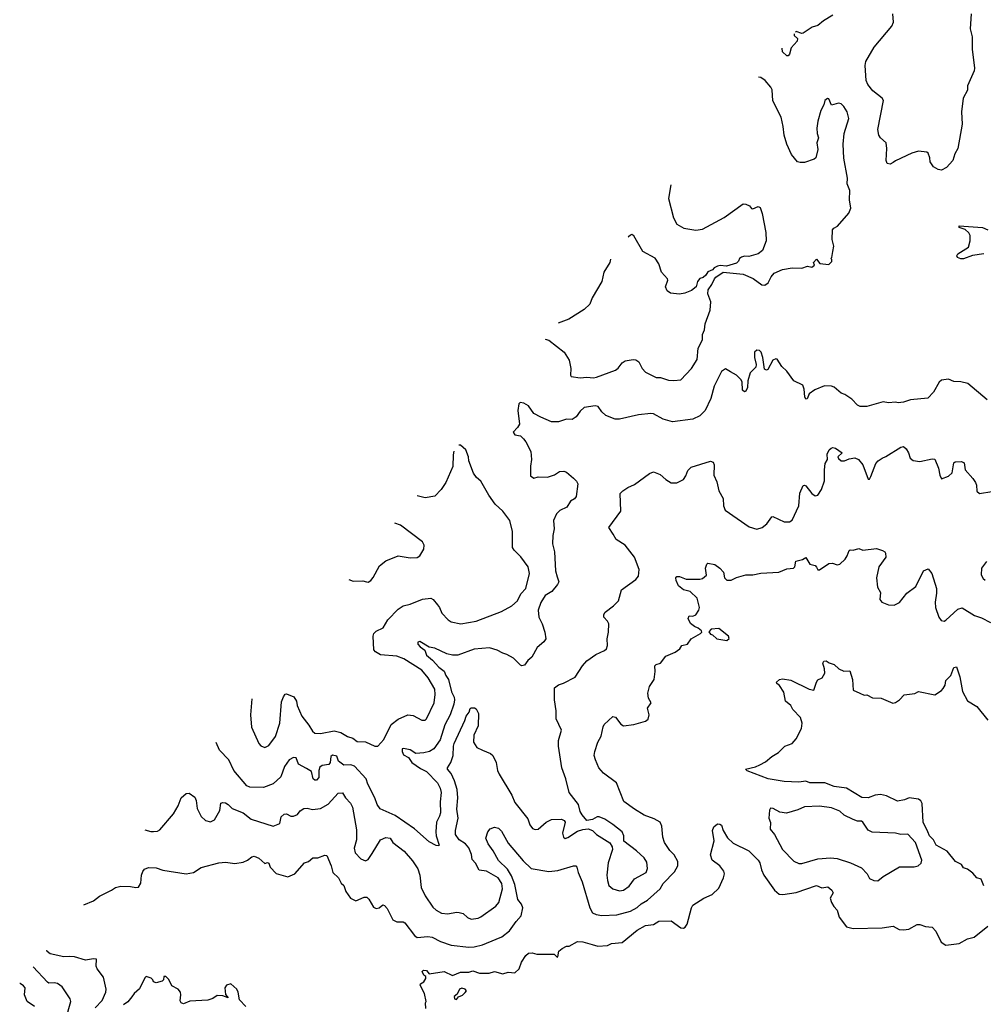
# Model space of a CAD drawing. Extents: x 1933546 to 2138868, y 524910 to 667279.
# Tile 32 of 256: x 1952761 to 1959851, y 575725 to 582972. Entities that reach past the tile are written whole.
import ezdxf

# ---------------------------------------------------------------- set-up
doc = ezdxf.new("R2010")
doc.units = 0

msp = doc.modelspace()

# ---------------------------------------------------------------- linework, layer by layer
at = {"layer": '0CON10XD'}
for points in [[(1959761.2, 583015), (1959753.8, 582905), (1959770, 582845), (1959768.8, 582755), (1959786.7, 582615), (1959783.3, 582595), (1959736.2, 582485), (1959735.8, 582454.2), (1959703.8, 582395), (1959692, 582295), (1959695.9, 582204.1), (1959663.8, 582025), (1959640.8, 581985), (1959626.7, 581935), (1959581.2, 581885), (1959545, 581865.6), (1959518.9, 581868.9), (1959485, 581888.8), (1959461.2, 581925), (1959458.8, 581955), (1959445, 581990), (1959435, 581997.5), (1959375, 582003.8), (1959325, 581990), (1959205, 581934.3), (1959188.5, 581921.5), (1959165, 581908), (1959143.3, 581915), (1959136.4, 581936.4), (1959142, 582025), (1959136.7, 582065), (1959095, 582103.3), (1959083.6, 582123.6), (1959075.5, 582165), (1959116.4, 582376.4), (1959107.5, 582395), (1959037.9, 582447.9), (1959002.5, 582495), (1958989.2, 582525), (1958981.1, 582635), (1958987.5, 582665), (1959049.1, 582770.9), (1959178.8, 582925), (1959190, 582955), (1959186.7, 583015)], [(1958744.2, 583005), (1958675.8, 582965), (1958635, 582930), (1958591.9, 582918.1), (1958525, 582872.5), (1958515, 582870), (1958475, 582885.4), (1958469.3, 582881.6)], [(1958459, 582869.1), (1958458.8, 582855), (1958483.3, 582835), (1958482, 582815), (1958438, 582765), (1958425, 582717.5), (1958415, 582707.5), (1958405, 582707.5), (1958374, 582735), (1958372.2, 582762.5)], [(1956627.2, 580621.8), (1956655, 580612.5), (1956766.2, 580525), (1956804, 580465), (1956816, 580405), (1956813.3, 580355), (1956820, 580345), (1956885, 580337.1), (1956935, 580340.6), (1956984.3, 580335.7), (1957005, 580340.6), (1957145, 580392.7), (1957165, 580406.5), (1957195, 580447.3), (1957215, 580460.8), (1957275, 580470), (1957295, 580467.5), (1957316, 580455), (1957340.8, 580405), (1957365, 580378.6), (1957445, 580338.9), (1957475, 580337.8), (1957535, 580319.4), (1957575, 580315.6), (1957625, 580321.9), (1957705, 580404.2), (1957745, 580471.2), (1957752.7, 580555), (1957784.7, 580615), (1957785.4, 580655), (1957799.9, 580690.1), (1957805.7, 580734.3), (1957842.5, 580835), (1957846, 580895), (1957823.9, 580953.9), (1957826.7, 580985), (1957855, 581022.5), (1957872.5, 581065), (1957883.6, 581076.4), (1957937, 581113), (1958085, 581100), (1958158.3, 581068.3), (1958221.7, 581021.7), (1958245, 581017.5), (1958267.5, 581035), (1958289.3, 581080.7), (1958312.3, 581107.7), (1958375, 581133.8), (1958445, 581146), (1958515, 581144), (1958557, 581157), (1958589.3, 581150.7), (1958610, 581165), (1958602.5, 581185), (1958625, 581210), (1958648.3, 581178.3), (1958715, 581170), (1958737, 581193), (1958737, 581207), (1958730, 581215), (1958737, 581223), (1958743.3, 581265), (1958751.2, 581305), (1958739.2, 581355), (1958742.9, 581425), (1958752.6, 581437.4), (1958778.3, 581451.7), (1958861.7, 581548.3), (1958875.9, 581584.1), (1958866.1, 581646.1), (1958870, 581715), (1958850.8, 581765), (1958852, 581805), (1958824.3, 581954.3), (1958820, 582055), (1958828.1, 582135), (1958860.8, 582245), (1958849.2, 582295), (1958825, 582333.8), (1958805, 582352), (1958785, 582357.1), (1958735, 582343.3), (1958715, 582390), (1958705, 582392.5), (1958685, 582377.5), (1958679.2, 582345), (1958656.9, 582305), (1958634.4, 582225), (1958627.5, 582175), (1958628.1, 582135), (1958638.3, 582101.7), (1958627.5, 582065), (1958634.1, 582015.9), (1958618.8, 581955), (1958607.5, 581945), (1958535, 581921.2), (1958505, 581920), (1958485, 581926.7), (1958439.1, 581979.1), (1958405.8, 582055), (1958385, 582122.5), (1958379.4, 582185), (1958362.9, 582255), (1958302, 582375), (1958297.5, 582455), (1958289.2, 582475), (1958245.4, 582525.4), (1958215, 582548.1), (1958197.8, 582548.6)], [(1957551.6, 581755.7), (1957534.4, 581655), (1957570.9, 581515), (1957597.4, 581467.4), (1957647.8, 581437.8), (1957735, 581424.3), (1957785, 581430), (1957945, 581517.1), (1958085, 581615.8), (1958104.1, 581614.1), (1958131.2, 581601.2), (1958145, 581583.3), (1958155, 581580), (1958195, 581597.5), (1958208.8, 581588.8), (1958224, 581545), (1958250.8, 581405), (1958252.5, 581345), (1958225.8, 581274.2), (1958195, 581248.8), (1958125, 581230), (1958095, 581231.2), (1958072.5, 581225), (1958057.5, 581215), (1958050, 581195), (1958035, 581180), (1957961.7, 581158.3), (1957915, 581162.5), (1957895, 581157.5), (1957870, 581145), (1957858.3, 581131.7), (1957823.6, 581116.4), (1957809.3, 581090.7), (1957790, 581075), (1957765, 581067.5), (1957747.5, 581045), (1957737.5, 581005), (1957705, 580980), (1957655, 580960), (1957615, 580952.5), (1957550.5, 580960.5), (1957526.1, 580976.1), (1957513.8, 581005), (1957530, 581055), (1957526.7, 581065), (1957483, 581113), (1957464.4, 581175), (1957437.2, 581217.2), (1957345, 581265.6), (1957280.5, 581380.5), (1957265, 581390), (1957255, 581386.7), (1957240.8, 581374.5), (1957238.5, 581371.6)], [(1959855, 581250), (1959773.1, 581236.9), (1959705, 581213.3), (1959685, 581212.5), (1959662.8, 581222.8), (1959656.7, 581235), (1959665, 581250), (1959742.3, 581297.7), (1959755.8, 581344.2), (1959754.3, 581385), (1959744.5, 581404.5), (1959719.2, 581429.2), (1959675, 581443.3), (1959674.3, 581455.7), (1959845, 581442.9), (1959885, 581425.7)], [(1957107.1, 581210.5), (1957103.6, 581185), (1957060, 581115), (1957044, 581045), (1956974, 580925), (1956955, 580878.8), (1956915, 580839.2), (1956801.3, 580768.7), (1956721.9, 580737.8)], [(1959878.8, 580175), (1959737.5, 580295), (1959685, 580307.5), (1959635, 580308), (1959595, 580325.8), (1959545, 580318.1), (1959525.8, 580305), (1959485, 580230.8), (1959442.7, 580187.3), (1959315, 580174.3), (1959264.1, 580155.9), (1959225, 580151.2), (1959205, 580156), (1959155, 580152), (1959115, 580159.2), (1958994.3, 580125.7), (1958945.8, 580125.8), (1958925, 580136), (1958885, 580180), (1958833.2, 580213.2), (1958805, 580224.2), (1958755, 580268), (1958735, 580275.7), (1958683.9, 580276.1), (1958613, 580247), (1958570.5, 580219.5), (1958555, 580182.5), (1958545, 580180), (1958537, 580197), (1958533, 580253), (1958523, 580283), (1958457.5, 580315), (1958406.7, 580385), (1958369.7, 580419.7), (1958335, 580472.5), (1958325, 580476.7), (1958302.5, 580465), (1958265, 580397.5), (1958255, 580392.5), (1958240.7, 580400.7), (1958230, 580485), (1958216.7, 580525), (1958205, 580536.2), (1958185, 580538.8), (1958166.7, 580525), (1958168.8, 580485), (1958181.2, 580435), (1958178, 580415), (1958136.1, 580373.9), (1958118.8, 580315), (1958116.2, 580265), (1958105, 580237.5), (1958093.6, 580233.6), (1958080, 580245), (1958076.1, 580306.1), (1958066.7, 580325), (1958035.6, 580355.6), (1957991.3, 580381.3), (1957955, 580403.3), (1957925, 580383.3), (1957870, 580275), (1957847.1, 580185), (1957804.6, 580095.4), (1957765, 580057.1), (1957715, 580031.1), (1957565, 580011.4), (1957495, 580031.4), (1957425, 580070.6), (1957405, 580074.5), (1957315, 580064.3), (1957175, 580032.5), (1957142.7, 580032.7), (1957075, 580058.8), (1957043.8, 580085), (1957016.7, 580125), (1956995, 580129.2), (1956915, 580117.8), (1956885, 580091.9), (1956855, 580049.4), (1956825, 580029.5), (1956785, 580032.5), (1956725, 580013.3), (1956675, 580012.9), (1956595, 580047.1)], [(1956595, 580047.1), (1956545, 580073.8), (1956505, 580129.2), (1956470.3, 580150.3), (1956442.5, 580155), (1956434.3, 580145.7), (1956427.5, 580095), (1956438, 579995), (1956425, 579970), (1956392.5, 579935), (1956405, 579917.5), (1956445, 579908), (1956467.8, 579887.8), (1956485.7, 579865), (1956521.1, 579795), (1956527.3, 579735), (1956519.2, 579685), (1956518.8, 579615), (1956545, 579598.8), (1956576.4, 579606.4), (1956645, 579603.8), (1956695, 579622), (1956733.3, 579646.7), (1956765, 579650), (1956785, 579642), (1956835, 579598.8), (1956858.8, 579575), (1956868, 579555), (1956855, 579462.5), (1956842.5, 579445), (1956815, 579427.5), (1956786.2, 579385), (1956735, 579358.8), (1956711.2, 579335), (1956690, 579285), (1956694.2, 579225), (1956684.4, 579175), (1956681.8, 579115), (1956695.7, 579055), (1956702.5, 578915), (1956715, 578872.5), (1956728, 578835), (1956718.8, 578815), (1956675.5, 578764.5), (1956627.1, 578732.9), (1956595, 578681.2), (1956575.8, 578625), (1956580, 578575), (1956605.6, 578525), (1956625.7, 578465), (1956631.2, 578415), (1956617, 578393), (1956569.7, 578350.3), (1956529.1, 578280.9), (1956500, 578255), (1956475, 578220), (1956455, 578216.2), (1956445, 578221.2), (1956395, 578273.8), (1956345, 578300.8), (1956315, 578309.4), (1956275, 578332.5), (1956217.9, 578347.9), (1956105, 578340), (1955985, 578295.6), (1955945, 578294.6), (1955905, 578305.5), (1955815.3, 578345.3), (1955773.6, 578353.6), (1955704.3, 578395.7), (1955690.8, 578389.2), (1955690, 578375), (1955708, 578355), (1955742.7, 578332.7), (1955754.4, 578295), (1955798.5, 578258.5), (1955845.9, 578205.9), (1955885, 578177.5), (1955895.4, 578145), (1955916.8, 578115), (1955938.1, 578025), (1955957.6, 577985), (1955961.1, 577965), (1955955.7, 577935), (1955929.3, 577855), (1955889.1, 577780.9), (1955855, 577672.5), (1955809.2, 577605), (1955775.4, 577584.6), (1955735, 577575.5), (1955675, 577571.9), (1955635, 577598.2), (1955585, 577608.6), (1955574.7, 577605.3), (1955574.1, 577585.9), (1955585, 577561.8), (1955621.1, 577541.1), (1955646.7, 577505), (1955710.6, 577460.6), (1955755, 577438.6), (1955834.3, 577354.3), (1955854.6, 577315), (1955862.3, 577285), (1955854.1, 577215), (1955856.2, 577135), (1955849.2, 577109.2), (1955827.1, 577065), (1955822.1, 576995), (1955824.6, 576964.6), (1955847.5, 576895), (1955845, 576890), (1955825, 576893.3), (1955775, 576920.8), (1955665, 577015.6), (1955524, 577115), (1955412.4, 577162.4), (1955390.8, 577195), (1955374.2, 577245), (1955322.2, 577345), (1955310, 577385), (1955225, 577477.9), (1955197.5, 577487.5), (1955145, 577484.7), (1955107.1, 577515), (1955095, 577550.6), (1955062.5, 577557.5), (1955051.1, 577548.9), (1955045.7, 577505), (1955035, 577489.2), (1954987.1, 577482.9), (1954970, 577470), (1954962.5, 577445), (1954963.1, 577395), (1954945, 577373.4), (1954931.4, 577375), (1954921.5, 577385), (1954908.3, 577438.3), (1954871.1, 577461.1), (1954811.7, 577491.7), (1954795, 577538.6), (1954775, 577541.5), (1954743.1, 577525), (1954709.6, 577475), (1954682, 577398), (1954625, 577346.7), (1954555, 577319.7), (1954455, 577323.3), (1954433, 577333), (1954336.9, 577445), (1954298.6, 577525), (1954230.8, 577595), (1954206.8, 577652.3)], [(1953682.8, 577009.5), (1953725, 576996.5), (1953745, 576996.5), (1953775, 576998.9), (1953792.2, 577007.8), (1953892.6, 577127.4), (1953925.8, 577185), (1953948, 577245), (1953986.2, 577276.2), (1954007.7, 577277.7), (1954048.8, 577248.8), (1954060, 577225), (1954067, 577167), (1954097.1, 577107.1), (1954128.8, 577078.8), (1954165, 577068.8), (1954195, 577083.3), (1954232.5, 577152.5), (1954242, 577205), (1954255, 577210.6), (1954275, 577207.1), (1954295, 577196.4), (1954325, 577166.9), (1954405, 577133.6), (1954465, 577087.8), (1954625, 577035.7), (1954673.9, 577056.1), (1954683.8, 577105), (1954705.7, 577124.3), (1954725, 577127.3), (1954755, 577108.6), (1954775, 577108.6), (1954805, 577122), (1954825, 577149.2), (1954852.5, 577165), (1954875, 577168), (1954915, 577157.5), (1954975, 577166.9), (1955030.9, 577199.1), (1955105, 577280), (1955135, 577282.5), (1955158.8, 577245), (1955195, 577206.2), (1955209.1, 577175), (1955238.6, 577008.6), (1955238.1, 576935), (1955221.1, 576875), (1955230.5, 576840.5), (1955271.2, 576795), (1955305, 576781.2), (1955325, 576791.2), (1955355.5, 576834.5), (1955415.8, 576935), (1955455, 576952.9), (1955487.1, 576947.1), (1955507.1, 576915), (1955590.8, 576850.8), (1955650.3, 576780.3), (1955690.8, 576720.8), (1955705.6, 576675), (1955715, 576583.3), (1955744, 576524), (1955800.2, 576440.2), (1955825, 576416.9), (1955865, 576395.5), (1955910.2, 576389.8), (1955975, 576402.5), (1955995, 576401.1), (1956023.1, 576393.1), (1956055, 576363.8), (1956082.3, 576352.3), (1956135, 576358.6), (1956155, 576367.8), (1956265, 576447.1), (1956285.4, 576475), (1956312.7, 576575), (1956308.6, 576615), (1956281.2, 576655), (1956195, 576704.7), (1956142.8, 576712.8), (1956115, 576764), (1956091.3, 576791.3), (1956085, 576827.5), (1956065, 576876.9), (1956041.3, 576905), (1955994.2, 576934.2), (1955968.7, 576975), (1955968.6, 577005), (1955988, 577095), (1955978.1, 577161.9), (1955983.8, 577245), (1955980, 577305), (1955960.1, 577370.1), (1955934.7, 577424.7), (1955909.4, 577455), (1955909.4, 577465), (1955934.5, 577505), (1955950, 577555), (1955951.8, 577625), (1955957.9, 577645), (1956037.4, 577812.6), (1956045.6, 577845), (1956067.5, 577875), (1956075, 577902.5), (1956083, 577907), (1956106.4, 577906.4), (1956119.3, 577899.3), (1956135.7, 577865), (1956135.6, 577775), (1956103.3, 577705), (1956100, 577655), (1956125.5, 577615.5), (1956165.5, 577595.5), (1956225, 577570.8), (1956242.5, 577555), (1956266.5, 577505), (1956277.8, 577445), (1956288.9, 577418.9), (1956381.9, 577265), (1956405, 577210), (1956498.8, 577088.8), (1956515.7, 577045), (1956535, 577018.8), (1956555, 577011.2), (1956575.6, 577014.4), (1956635, 577065.8), (1956675, 577084.2), (1956747.7, 577087.7), (1956767.7, 577077.7), (1956773.8, 577065), (1956754.2, 576985), (1956761.2, 576955), (1956775, 576946.2), (1956795, 576951.4), (1956865, 576999.2), (1956905, 577012.5), (1956943.6, 577016.4), (1956975, 577003.8), (1957005.7, 576975.7), (1957102.7, 576912.7), (1957121.2, 576885), (1957124, 576865), (1957091.9, 576765), (1957081.9, 576675), (1957086.5, 576635), (1957095, 576600), (1957125, 576574.3), (1957175, 576560.5), (1957205, 576564.4), (1957244.6, 576595.4), (1957285, 576648.6), (1957370, 576695), (1957380.9, 576725), (1957375, 576770), (1957355, 576801.9), (1957299.2, 576855), (1957207.5, 576925), (1957206, 576965), (1957195, 576993.3), (1957125, 577048), (1957067.3, 577087.3), (1957025, 577105.6), (1957010, 577105), (1956975, 577084), (1956935, 577078.8), (1956899.1, 577119.1), (1956884.2, 577145), (1956872.5, 577195), (1956803.8, 577283.8), (1956779.2, 577385), (1956750.4, 577465), (1956726, 577625), (1956726.4, 577666.4), (1956746.8, 577743.2), (1956707.5, 577825), (1956707.5, 577885), (1956695.5, 577965.5), (1956695.7, 578054.3), (1956724.6, 578075.4), (1956762.6, 578087.4), (1956847.3, 578132.7), (1956901.9, 578215), (1956935, 578252.9), (1957000.6, 578299.4), (1957065, 578330), (1957077.9, 578342.1), (1957085.8, 578365), (1957084.4, 578415.6), (1957094.2, 578465), (1957096, 578525), (1957086.2, 578545), (1957058, 578575), (1957058, 578595), (1957069.1, 578610.9), (1957131.3, 578658.7), (1957166, 578695), (1957190, 578775), (1957295, 578851.2), (1957314.2, 578875.8), (1957320, 578925), (1957284.2, 579015), (1957215, 579104), (1957150, 579145), (1957127.1, 579185), (1957096.7, 579235), (1957184.4, 579355), (1957179.4, 579485), (1957198.7, 579505), (1957235, 579529.8), (1957285, 579551.7), (1957395, 579632.5), (1957425, 579643.3), (1957472.5, 579625), (1957515, 579586.7), (1957554.1, 579564.1), (1957597.3, 579562.7), (1957645, 579588), (1957662.9, 579615), (1957678, 579655), (1957701.1, 579678.9), (1957845, 579722.5), (1957862.5, 579715), (1957870, 579695), (1957869.7, 579619.7), (1957890.7, 579570.7), (1957904.4, 579505), (1957938, 579448), (1957938.6, 579395), (1957951.7, 579361.7), (1958128.9, 579238.9), (1958185, 579221.4), (1958225, 579234.3), (1958259.7, 579260.3), (1958295, 579312.5), (1958303.9, 579316.1), (1958385, 579275.8), (1958425, 579276), (1958445, 579288), (1958493.3, 579395), (1958501.7, 579488.3), (1958525, 579542.5), (1958535, 579546.2), (1958545, 579540), (1958590, 579485), (1958615, 579467.1), (1958635, 579472), (1958660.8, 579515), (1958682.1, 579577.9), (1958681.8, 579658.2), (1958688.9, 579705), (1958704.3, 579735), (1958703.3, 579775), (1958718, 579805), (1958731.7, 579818.3), (1958745, 579824), (1958765, 579818.6), (1958812.5, 579785), (1958781.2, 579755), (1958785, 579741.2), (1958805, 579726), (1958830, 579725), (1958865, 579740), (1958905, 579746.7), (1958932.5, 579735), (1958965.9, 579695.9), (1959005, 579590), (1959015, 579590), (1959025, 579610), (1959061.2, 579705), (1959076.7, 579725), (1959107.5, 579745), (1959135, 579756), (1959245, 579826.7), (1959265, 579830), (1959284.1, 579814.1), (1959302, 579785), (1959314, 579745), (1959335, 579727.5), (1959385, 579720.8), (1959475, 579740), (1959495, 579736.7), (1959522.3, 579672.3), (1959530.7, 579620.7), (1959545, 579592.5), (1959595, 579612), (1959622.3, 579637.7), (1959635, 579711.2), (1959645, 579717.5), (1959690.7, 579720.7), (1959710.5, 579710.5), (1959719.1, 579659.1), (1959775, 579596), (1959794.2, 579565), (1959802.5, 579545), (1959805, 579502.5), (1959823.9, 579483.9), (1959915, 579499.2)], [(1954469.2, 577974.3), (1954458.6, 577855), (1954465.8, 577765.8), (1954520.8, 577645), (1954535, 577626.2), (1954565, 577616.2), (1954595, 577628.8), (1954643.1, 577695), (1954674.6, 577795), (1954687.8, 577952.2), (1954700.9, 577989.1), (1954715, 578008.8), (1954725, 578010), (1954777.3, 577987.2), (1954797.8, 577955), (1954803.5, 577925), (1954836.4, 577846.4), (1954889.2, 577779.2), (1954915, 577734.3), (1954931.4, 577721.4), (1954975, 577717.5), (1955075, 577738), (1955125, 577724.3), (1955173.8, 577695), (1955212.7, 577682.7), (1955245, 577660), (1955305, 577655.8), (1955375, 577624.2), (1955395, 577624), (1955441.4, 577675), (1955494.3, 577785), (1955545, 577824.4), (1955615.7, 577854.3), (1955655, 577850.8), (1955720, 577815), (1955744.1, 577815.9), (1955755, 577826.7), (1955810, 577945), (1955818.9, 578005), (1955814.4, 578045), (1955767.6, 578127.6), (1955720, 578185), (1955586.8, 578266.8), (1955536.4, 578286.4), (1955415, 578298.2), (1955378.3, 578318.3), (1955365.7, 578335), (1955361.4, 578435), (1955365.8, 578455), (1955385, 578471.4), (1955435, 578497.1), (1955470, 578555), (1955546.6, 578633.4), (1955582.4, 578657.6), (1955635, 578670.6), (1955725, 578706.9), (1955785, 578714.4), (1955803.6, 578703.6), (1955835, 578666), (1955850.8, 578645), (1955867.1, 578605), (1955913.8, 578555), (1955935, 578540.8), (1956005.7, 578525.7), (1956120, 578545), (1956305.8, 578615), (1956382.6, 578657.4), (1956425, 578694.2), (1956447.3, 578745), (1956484.5, 578785), (1956512.9, 578895), (1956501.5, 578945), (1956447.8, 579017.8), (1956398.3, 579068.3), (1956387.9, 579087.9), (1956386.7, 579205), (1956366.3, 579286.3), (1956316, 579355), (1956258.8, 579405), (1956211.9, 579471.9), (1956154.4, 579574.4), (1956122.2, 579602.2), (1956100, 579635), (1956066, 579725), (1956064.2, 579755), (1956044, 579805), (1956005, 579840), (1955991.4, 579841.7)], [(1955954.6, 579796.6), (1955949.5, 579770.5), (1955947, 579683), (1955895.8, 579565), (1955862, 579515), (1955815, 579464), (1955745, 579453.1), (1955686.6, 579467.7)], [(1955183.5, 578850.5), (1955215, 578840), (1955285, 578841.2), (1955313.8, 578833.8), (1955325, 578832.5), (1955345, 578843.3), (1955363, 578867), (1955408.7, 578951.3), (1955455, 578990), (1955546.4, 579026.4), (1955635, 579010), (1955685.8, 579014.2), (1955705, 579026.7), (1955734, 579075), (1955737.5, 579105), (1955725, 579128.8), (1955562.2, 579252.2), (1955522, 579265.8)], [(1953233.2, 576457.9), (1953302.9, 576487.1), (1953348.2, 576521.8), (1953435.9, 576564.1), (1953465, 576585.4), (1953505, 576593.3), (1953575, 576592.3), (1953615, 576583.6), (1953635, 576586.9), (1953653.4, 576616.6), (1953657.5, 576675), (1953666.6, 576703.4), (1953679.4, 576720.6), (1953707.6, 576732.4), (1953765, 576729.5), (1953815, 576712.2), (1953985, 576685.8), (1954040, 576695), (1954095, 576730.8), (1954225, 576765.6), (1954275, 576770), (1954345, 576760), (1954405, 576770), (1954436.7, 576785), (1954468.8, 576811.2), (1954485, 576814.2), (1954520.9, 576800.9), (1954565, 576761.2), (1954585, 576768.8), (1954595, 576763.3), (1954602.9, 576735), (1954646.9, 576686.9), (1954735, 576663.6), (1954785.5, 576684.5), (1954856.7, 576765), (1954885, 576776), (1954918.3, 576801.7), (1954932.5, 576802.5), (1954955, 576802.9), (1955005, 576822.9), (1955019.7, 576819.7), (1955053.8, 576745), (1955064.2, 576694.2), (1955106.4, 576655), (1955126, 576616), (1955145, 576600), (1955160.8, 576555), (1955195, 576505.5), (1955235, 576487.3), (1955295, 576512.2), (1955315, 576512.5), (1955329.8, 576499.8), (1955365, 576438.8), (1955385, 576428.8), (1955405, 576434), (1955434.1, 576455.9), (1955445, 576452), (1955465, 576430), (1955507.3, 576347.3), (1955535, 576332.2), (1955581.4, 576331.4), (1955595, 576324.2), (1955665, 576230), (1955685, 576217.5), (1955765, 576224.4), (1955795, 576217.8), (1955856.3, 576186.3), (1955935, 576161.1), (1956065.4, 576145.4), (1956105, 576147.5), (1956167.1, 576162.9), (1956268, 576205), (1956308.7, 576221.3), (1956365, 576265.6), (1956414.5, 576335), (1956451.8, 576375), (1956462.3, 576435), (1956452.9, 576462.9), (1956426.2, 576495), (1956405.4, 576605.4), (1956379.6, 576669.6), (1956349.6, 576719.6), (1956285, 576782.5), (1956245, 576854.2), (1956207.5, 576905), (1956191.7, 576948.3), (1956206.4, 576993.6), (1956223.6, 577016.4), (1956255, 577027.5), (1956285, 577021.2), (1956305, 576998.8), (1956355, 576910.8), (1956465, 576780), (1956525, 576724), (1956655, 576703.3), (1956720.9, 576709.1), (1956835, 576744.3), (1956853, 576743), (1956860, 576735), (1956870.4, 576695), (1956900.5, 576625), (1956955, 576433.8), (1956975, 576399.2), (1957002.5, 576385), (1957045, 576378.8), (1957155, 576383.8), (1957255, 576409.3), (1957305, 576436.5), (1957335, 576464.7), (1957379.8, 576490.2), (1957473.6, 576575), (1957495, 576613.1), (1957580.3, 576699.7), (1957604.2, 576745), (1957603.8, 576775), (1957576.2, 576825), (1957545.7, 576855.7), (1957505.8, 576915), (1957494, 576955), (1957485.7, 577035), (1957472.5, 577065), (1957430.7, 577090.7), (1957355, 577116.9), (1957285, 577162.2), (1957206.6, 577216.6), (1957151.2, 577355), (1957056.2, 577425), (1957023.3, 577465), (1956996.7, 577525), (1956988.8, 577555), (1956992, 577585), (1957016, 577655), (1957040.5, 577699.5), (1957053.6, 577766.4), (1957062.5, 577785), (1957125, 577842.5), (1957145, 577837.5), (1957185, 577787.5), (1957205, 577773.8), (1957280, 577785), (1957365, 577810), (1957385.9, 577824.1), (1957393.8, 577855), (1957380, 577905), (1957406.7, 577945), (1957388.3, 577978.3), (1957383.8, 578015), (1957396.2, 578065), (1957430, 578115), (1957437.5, 578175), (1957434.1, 578215.9), (1957443.9, 578226.1), (1957475, 578236.7), (1957515, 578286.7), (1957585, 578316.7), (1957617.7, 578342.3), (1957633.9, 578366.1), (1957675, 578376.7), (1957702.5, 578415), (1957770, 578455), (1957780, 578465), (1957777.5, 578475), (1957753.9, 578493.9), (1957725.8, 578505.8), (1957697.9, 578527.9), (1957680, 578565), (1957686.4, 578583.6), (1957715, 578582.5), (1957735, 578590.8), (1957758.6, 578625), (1957764.2, 578645), (1957745, 578713.8), (1957695, 578764.3), (1957645, 578776.7), (1957607.5, 578805), (1957592.5, 578845), (1957590, 578865), (1957596.4, 578873.6), (1957615, 578873.8), (1957665, 578853.3), (1957765, 578854.4), (1957785, 578860), (1957815.6, 578884.4), (1957808, 578935), (1957816.4, 578963.6), (1957825, 578972.5), (1957875, 578961.2), (1957913.3, 578935), (1957940, 578905), (1957946.7, 578865), (1957965, 578846.7), (1957995, 578847.5), (1958035, 578867.5), (1958105, 578886.7), (1958155, 578886), (1958215, 578897.1), (1958346.4, 578906.4), (1958405, 578931.4), (1958455, 578934.3), (1958463.8, 578945), (1958472.5, 578987.5), (1958520.5, 578999.5), (1958545, 579012.5), (1958575, 578965.7), (1958613.5, 578953.5), (1958623.5, 578943.5), (1958635, 578924), (1958645, 578922), (1958715, 578970), (1958742, 578972), (1958775, 578960), (1958795, 578964.2), (1958835, 579001.2), (1958850, 579025), (1958863.9, 579066.1), (1958870.7, 579069.3), (1958895, 579068), (1958935, 579080), (1958965, 579068.8), (1959065, 579080), (1959110, 579065), (1959126.4, 579056.4), (1959132.5, 579045), (1959133.8, 579015), (1959083.8, 578945), (1959066, 578865), (1959074, 578795), (1959096, 578755), (1959090, 578705), (1959103.8, 578683.8), (1959155, 578666.2), (1959195, 578663.3), (1959235, 578683.3), (1959288.3, 578751.7), (1959355, 578801.2), (1959412.5, 578915), (1959445, 578930), (1959472.5, 578895), (1959506.9, 578785), (1959507.9, 578752.1), (1959496.9, 578685), (1959500, 578645), (1959524.2, 578575), (1959540.8, 578550.8), (1959563.9, 578546.1), (1959575, 578552), (1959665, 578634.2), (1959695, 578644.3), (1959786.6, 578586.6), (1959838.6, 578568.6), (1959905, 578534.4)], [(1959875.8, 578985), (1959838, 578935), (1959836.7, 578885), (1959849.5, 578859.5), (1959865, 578846.2)], [(1957965, 578402.5), (1957981.7, 578418.3), (1957977.5, 578435), (1957905, 578490), (1957850, 578485), (1957833, 578467), (1957845, 578450), (1957860, 578445), (1957890, 578415), (1957965, 578402.5)], [(1959856.3, 576596.3), (1959836, 576645), (1959805, 576656.5), (1959775, 576690), (1959735, 576720), (1959705, 576728.8), (1959692.2, 576755), (1959646.9, 576776.9), (1959585, 576853.1), (1959504.4, 576895), (1959485, 576935.6), (1959454.8, 576964.8), (1959444.4, 576994.4), (1959408.7, 577065), (1959402.6, 577202.6), (1959392.8, 577222.8), (1959375, 577234.5), (1959305.4, 577244.6), (1959271.2, 577228.8), (1959220.5, 577220.5), (1959139.5, 577259.5), (1959095, 577269.1), (1959056.3, 577263.7), (1959005.4, 577244.6), (1958957.2, 577247.2), (1958845, 577315.4), (1958755, 577327.5), (1958685, 577356.1), (1958576, 577356), (1958545, 577366.6), (1958495, 577359.2), (1958385, 577364.4), (1958267.5, 577385), (1958115, 577443.3), (1958102.5, 577455), (1958175, 577472), (1958206.7, 577486.7), (1958250, 577510), (1958295, 577549.2), (1958345, 577577.5), (1958392, 577625), (1958444, 577645), (1958475, 577680), (1958514.3, 577755), (1958519.4, 577795), (1958507.1, 577835), (1958450.9, 577895), (1958434.6, 577924.6), (1958395.8, 577955), (1958383, 578023), (1958350.7, 578070.7), (1958332.5, 578085), (1958330, 578095), (1958352.5, 578115), (1958375, 578121.2), (1958435, 578110.8), (1958570, 578045), (1958605, 578037.5), (1958623.3, 578095), (1958635, 578112.5), (1958665, 578127.5), (1958685, 578162.5), (1958683.3, 578195), (1958670, 578235), (1958678.8, 578251.2), (1958695, 578253.8), (1958718.3, 578238.3), (1958755, 578227.1), (1958788, 578195), (1958825, 578176), (1958869.3, 578179.3), (1958889.4, 578115), (1958895, 578037.5), (1958943.3, 578015), (1958975, 578000), (1958995, 578002.5), (1959035, 577980), (1959099.3, 577979.3), (1959185, 577942.5), (1959205, 577946.7), (1959235, 577966.7), (1959268.3, 578001.7), (1959347.5, 578012.5), (1959375, 578026.2), (1959495, 578003.8), (1959544.3, 578035.7), (1959555, 578048.8), (1959570, 578075), (1959575, 578107.5), (1959611.9, 578145), (1959633.8, 578205), (1959655, 578210), (1959678.8, 578135), (1959698.3, 578028.3), (1959735, 577957.5), (1959805, 577916.7), (1959885, 577816.7)], [(1959075, 576634), (1959115, 576664.4), (1959235, 576735.7), (1959342.9, 576737.1), (1959372.5, 576745), (1959395, 576762.5), (1959400, 576785), (1959352.1, 576915), (1959295, 576977.8), (1959245, 576975.8), (1959205.8, 576984.2), (1959032.8, 576992.8), (1959005, 577006), (1958966, 577065), (1958955, 577072.5), (1958925, 577073.3), (1958895, 577084.5), (1958827.4, 577117.4), (1958795, 577145.6), (1958735, 577171.1), (1958645, 577183.8), (1958535, 577178.5), (1958486, 577155), (1958402.4, 577132.4), (1958355, 577138.6), (1958305, 577166.7), (1958285, 577167.5), (1958277, 577153), (1958272.5, 577095), (1958286.7, 577063.3), (1958284, 577015), (1958313.9, 576973.9), (1958374.4, 576865), (1958457.2, 576777.2), (1958495, 576761.1), (1958515, 576761.5), (1958635, 576795.4), (1958726.1, 576803.9), (1958775, 576798.2), (1958875, 576765.6), (1958955, 576728.6), (1958996.7, 576685), (1959015, 576651.4), (1959045, 576635.8), (1959075, 576634)], [(1955750, 575695), (1955747.5, 575735), (1955752.5, 575745), (1955740, 575805), (1955707.5, 575865), (1955710, 575875), (1955735, 575890), (1955750, 575915), (1955748.3, 575928.3), (1955735, 575940), (1955722.5, 575965), (1955733, 575977), (1955755, 575972.5), (1955775, 575950), (1955885, 575966), (1955945, 575937.5), (1956005, 575961.2), (1956065, 575962), (1956095, 575971.2), (1956145, 575953.3), (1956215, 575953.8), (1956255, 575966.7), (1956315, 575950), (1956355, 575960.8), (1956403.6, 575956.4), (1956436.2, 575985), (1956452.5, 576035), (1956486.2, 576085), (1956505, 576100), (1956533, 576103), (1956565, 576093.3), (1956693, 576093), (1956715, 576072.5), (1956720, 576075), (1956727.5, 576115), (1956752.5, 576135), (1956785, 576152.5), (1956805, 576152.5), (1956865, 576186.7), (1956905, 576183.8), (1956972.5, 576165), (1957015, 576151.9), (1957085, 576157.1), (1957115, 576171.4), (1957195, 576179.4), (1957305, 576270), (1957365, 576304.3), (1957425, 576312.9), (1957465, 576335.8), (1957555, 576338), (1957625, 576288), (1957645, 576286), (1957658.1, 576291.9), (1957672, 576315), (1957704, 576436), (1957714.3, 576455), (1957796, 576505), (1957856.2, 576533.8), (1957905, 576580), (1957938.8, 576655), (1957947.5, 576685), (1957942.9, 576705), (1957912.5, 576745), (1957857.5, 576785), (1957844.5, 576825), (1957871.7, 576928.3), (1957859.1, 577005), (1957867.8, 577032.2), (1957895, 577053.3), (1957911.7, 577051.7), (1957925, 577042.5), (1957937.5, 577005)], [(1957937.5, 577005), (1957969.7, 576949.7), (1958009.7, 576909.7), (1958126, 576855), (1958195, 576785.7), (1958207.3, 576765), (1958218.6, 576715), (1958235.8, 576675), (1958314.6, 576564.6), (1958350, 576535), (1958377, 576533), (1958475, 576548.2), (1958625, 576598.6), (1958662.7, 576582.7), (1958708.3, 576588.3), (1958736, 576565), (1958746.7, 576545), (1958724.1, 576505.9), (1958733.5, 576475), (1958751.1, 576445), (1958777.2, 576417.2), (1958791.2, 576365), (1958845, 576295.6), (1958895, 576283.3), (1959106.8, 576286.8), (1959189.3, 576300.7), (1959232.5, 576275), (1959265, 576272), (1959302.9, 576277.1), (1959365, 576312), (1959385, 576311.2), (1959425, 576296.2), (1959475, 576292), (1959502.1, 576262.1), (1959541.2, 576181.2), (1959575, 576160.8), (1959675, 576172.9), (1959735, 576206.7), (1959785, 576218), (1959885, 576300)], [(1953315, 575698), (1953367.8, 575752.2), (1953395.6, 575815), (1953396.4, 575836.4), (1953377.1, 575925), (1953331.2, 575985), (1953323.3, 576005), (1953326.1, 576056.1), (1953305, 576060), (1953245, 576050), (1953163, 576073), (1953125, 576077.8), (1953085, 576074.5), (1952985, 576096.4), (1952962.9, 576112.9), (1952960.4, 576123.1)], [(1953100.2, 575615), (1953138.2, 575745), (1953132.9, 575765), (1953073.6, 575853.6), (1953038.5, 575878.5), (1953015, 575883.3), (1952975, 575880), (1952965, 575887.1), (1952860.2, 576000.2)], [(1954425, 575709.2), (1954377.8, 575757.8), (1954368.8, 575815), (1954358.8, 575835), (1954315, 575876.2), (1954283.3, 575865), (1954270, 575845), (1954276.2, 575796.2), (1954295, 575773.3), (1954256.2, 575786.2), (1954215, 575790), (1954181.4, 575768.6), (1954145, 575755.8), (1954011.7, 575748.3), (1953965, 575727.5), (1953950, 575735), (1953940.7, 575750.7), (1953946.7, 575795), (1953943.3, 575815), (1953927.5, 575835), (1953880.7, 575860.7), (1953857, 575907), (1953835, 575930), (1953821.7, 575928.3), (1953820, 575905), (1953810, 575895), (1953765, 575882.5), (1953745, 575890), (1953740, 575905), (1953727, 575917), (1953691.7, 575928.3), (1953681.2, 575918.8), (1953641.7, 575838.3), (1953604, 575805), (1953585, 575778.8), (1953556.1, 575743.9), (1953525, 575721.2)], [(1952869.3, 575709.3), (1952815, 575746.2), (1952797.1, 575795), (1952800.6, 575845), (1952789.8, 575859.8), (1952765, 575877.5), (1952760.8, 575878.3)], [(1955975, 575760), (1955990, 575780), (1956018.3, 575791.7), (1956039.3, 575810.7), (1956047.5, 575825), (1956040, 575835), (1956015, 575843.3), (1955996.7, 575835), (1955980, 575800), (1955958.3, 575781.7), (1955960, 575765), (1955975, 575760)]]:
    msp.add_lwpolyline(points, dxfattribs=at)

doc.saveas('drawing.dxf')
